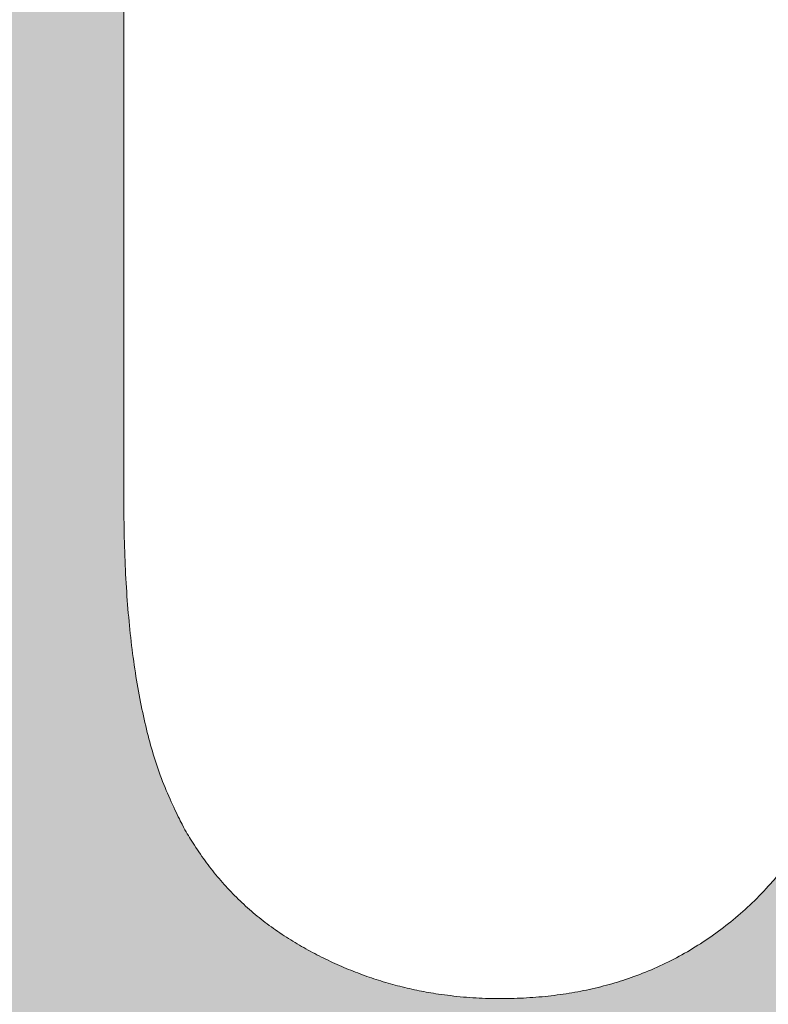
# Model space of a CAD drawing. Header units: inches. Extents: x -462 to -293, y -254 to -12.
# Tile 82 of 89: x -355.718 to -354.811, y -19.262 to -18.068. Entities that reach past the tile are written whole.
import ezdxf

# ---------------------------------------------------------------- set-up
doc = ezdxf.new("R2010")
doc.units = ezdxf.units.IN
doc.header["$LTSCALE"] = 32
doc.header["$MEASUREMENT"] = 0
doc.linetypes.add('Dash Style-1', pattern=[0.083328, 0.041656, -0.041672])
for name, color, linetype, lineweight in [('Black', 7, 'Continuous', 18), ('DashLine', 7, 'Dash Style-1', 13), ('DashLineFill', 7, 'Dash Style-1', 13), ('Drawing', 7, 'Continuous', 18), ('Metal-Black', 7, 'Continuous', 18), ('Metal-DeskStructure', 7, 'Continuous', 13), ('None', 7, 'Continuous', 18), ('SolidLine', 7, 'Continuous', 15), ('Wood_1-H', 7, 'Continuous', 13)]:
    doc.layers.add(name, color=color, linetype=linetype, lineweight=lineweight)
doc.layers.add('Metal-Leg', color=7, linetype='Continuous', lineweight=18, true_color=0x4c4c4c)
pattern_1 = [(45, (0, 0), (-1.61301565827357, 1.935715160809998), []), (45, (-1.0608, 1.0608), (-0.4723460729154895, 0.4167612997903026), [])]

# ---------------------------------------------------------------- blocks, each defined once
blk = doc.blocks.new('Group-12')
at = {"layer": 'DashLine'}
blk.add_rational_spline([(3.425889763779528, -2.559055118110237), (3.42588976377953, -37.77524409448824), (3.425889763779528, -72.99143307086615), (3.425889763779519, -74.52755905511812), (1.889763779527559, -74.52755905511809), (-11.02873622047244, -74.54730708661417), (-23.94723622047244, -74.56705511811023), (-25.24962716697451, -74.46183701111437), (-25.47623622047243, -73.17505511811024), (-27.40623622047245, -52.62205511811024), (-29.33623622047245, -32.06905511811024), (-29.64541729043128, -28.77953659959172), (-29.64523622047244, -25.47205511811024), (-29.64579921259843, -14.01555511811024), (-29.64636220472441, -2.559055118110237), (-13.11023622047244, -2.559055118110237), (3.425889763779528, -2.559055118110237)], [1, 1, 1, 0.7071067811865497, 1, 1, 1, 1, 1, 1, 1, 1, 1, 1, 1, 1, 1], degree=2, knots=[0, 0, 0, 0.3437727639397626, 0.3437727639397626, 0.3543760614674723, 0.3543760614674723, 0.4804837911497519, 0.4804837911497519, 0.4932388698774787, 0.4932388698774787, 0.6947633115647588, 0.6947633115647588, 0.7270176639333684, 0.7270176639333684, 0.838740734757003, 0.838740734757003, 1, 1, 1], dxfattribs=at)
at = {"layer": 'SolidLine'}
blk.add_rational_spline([(4.881889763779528, -2.559055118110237), (4.881889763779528, -37.77524409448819), (4.881889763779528, -72.99143307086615), (4.881889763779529, -75.98355905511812), (1.889763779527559, -75.98355905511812), (-11.02373622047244, -76.00380708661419), (-23.93723622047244, -76.02405511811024), (-26.48855720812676, -75.8181826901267), (-26.92623622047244, -73.31105511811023), (-28.85673622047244, -52.75855511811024), (-30.78723622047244, -32.20605511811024), (-31.10141317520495, -28.84703865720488), (-31.10223622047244, -25.47205511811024), (-31.10229921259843, -14.01555511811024), (-31.10236220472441, -2.559055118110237), (-13.11023622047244, -2.559055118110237), (4.881889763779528, -2.559055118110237)], [1, 1, 1, 0.7071067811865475, 1, 1, 1, 1, 1, 1, 1, 1, 1, 1, 1, 1, 1], degree=2, knots=[0, 0, 0, 0.3304669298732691, 0.3304669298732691, 0.3503210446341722, 0.3503210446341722, 0.4715008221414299, 0.4715008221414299, 0.4955201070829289, 0.4955201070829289, 0.690341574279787, 0.690341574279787, 0.7221812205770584, 0.7221812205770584, 0.83026201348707, 0.83026201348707, 1, 1, 1], dxfattribs=at)
blk = doc.blocks.new('1BRPFY-Leg_Plate (2D)')
at = {"layer": 'DashLineFill', "linetype": 'Continuous', "lineweight": 13}
h = blk.add_hatch(dxfattribs=at)
h.set_pattern_fill('Steel', color=253, style=0, pattern_type=2)
h.set_pattern_definition(pattern_1)
edge = h.paths.add_edge_path()
edge.add_arc((-1.704724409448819, -1.704724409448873), 0.125984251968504, 179.9999999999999, 269.9999999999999)
edge.add_line((-1.704724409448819, -1.830708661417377), (1.704724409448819, -1.830708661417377))
edge.add_arc((1.704724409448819, -1.704724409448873), 0.125984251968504, 270.0000000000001, 360.0000000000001)
edge.add_line((1.830708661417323, -1.704724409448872), (1.830708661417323, 1.704724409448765))
edge.add_arc((1.704724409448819, 1.704724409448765), 0.1259842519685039, 0, 90)
edge.add_line((1.704724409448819, 1.830708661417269), (-1.704724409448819, 1.830708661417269))
edge.add_arc((-1.704724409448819, 1.704724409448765), 0.1259842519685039, 90, 180)
edge.add_line((-1.830708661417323, 1.704724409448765), (-1.830708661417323, -1.704724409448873))
at = {"layer": 'SolidLine', "flags": 128}
blk.add_lwpolyline([(-0.7086614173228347, 0.9153543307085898), (-0.6884019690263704, 0.9143590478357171), (-0.668337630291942, 0.9113827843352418), (-0.6486616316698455, 0.9064542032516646), (-0.6295634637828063, 0.8996207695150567), (-0.6112270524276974, 0.8909482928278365), (-0.5938289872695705, 0.8805202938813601), (-0.5775368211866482, 0.868437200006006), (-0.5625074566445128, 0.854815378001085), (-0.5488856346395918, 0.8397860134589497), (-0.5368025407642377, 0.8234938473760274), (-0.5263745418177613, 0.8060957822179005), (-0.5177020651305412, 0.7877593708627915), (-0.5108686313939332, 0.7686612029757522), (-0.5059400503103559, 0.7489852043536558), (-0.5029637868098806, 0.7289208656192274), (-0.5019685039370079, 0.7086614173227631), (-0.5029637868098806, 0.6884019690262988), (-0.5059400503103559, 0.6683376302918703), (-0.5108686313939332, 0.6486616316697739), (-0.5177020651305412, 0.6295634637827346), (-0.5263745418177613, 0.6112270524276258), (-0.5368025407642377, 0.5938289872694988), (-0.5488856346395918, 0.5775368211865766), (-0.5625074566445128, 0.5625074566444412), (-0.5775368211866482, 0.5488856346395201), (-0.5938289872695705, 0.5368025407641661), (-0.6112270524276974, 0.5263745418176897), (-0.6295634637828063, 0.5177020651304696), (-0.6486616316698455, 0.5108686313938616), (-0.668337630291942, 0.5059400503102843), (-0.6884019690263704, 0.502963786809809), (-0.7086614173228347, 0.5019685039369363), (-0.728920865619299, 0.502963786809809), (-0.7489852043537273, 0.5059400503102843), (-0.7686612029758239, 0.5108686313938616), (-0.7877593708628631, 0.5177020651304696), (-0.8060957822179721, 0.5263745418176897), (-0.823493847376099, 0.5368025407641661), (-0.8397860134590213, 0.5488856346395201), (-0.8548153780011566, 0.5625074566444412), (-0.8684372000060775, 0.5775368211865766), (-0.8805202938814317, 0.5938289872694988), (-0.8909482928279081, 0.6112270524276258), (-0.8996207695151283, 0.6295634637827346), (-0.9064542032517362, 0.6486616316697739), (-0.9113827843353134, 0.6683376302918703), (-0.9143590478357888, 0.6884019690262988), (-0.9153543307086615, 0.7086614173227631), (-0.9143590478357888, 0.7289208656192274), (-0.9113827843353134, 0.7489852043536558), (-0.9064542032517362, 0.7686612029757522), (-0.8996207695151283, 0.7877593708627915), (-0.8909482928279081, 0.8060957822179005), (-0.8805202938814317, 0.8234938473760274), (-0.8684372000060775, 0.8397860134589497), (-0.8548153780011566, 0.854815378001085), (-0.8397860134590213, 0.868437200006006), (-0.823493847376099, 0.8805202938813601), (-0.8060957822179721, 0.8909482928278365), (-0.7877593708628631, 0.8996207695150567), (-0.7686612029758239, 0.9064542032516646), (-0.7489852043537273, 0.9113827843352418), (-0.728920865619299, 0.9143590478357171)], close=True, dxfattribs=at)
blk = doc.blocks.new('1BRPX5-Util_Bkt_Sm-F (2D)')
at = {"layer": 'DashLineFill', "linetype": 'Continuous', "lineweight": 13}
h = blk.add_hatch(dxfattribs=at)
h.set_pattern_fill('Steel', color=253, style=0, pattern_type=2)
h.set_pattern_definition(pattern_1)
edge = h.paths.add_edge_path()
edge.add_line((-4.468503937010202, 4.413385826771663), (-3.12992125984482, 4.413385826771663))
edge.add_line((-3.12992125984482, 4.413385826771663), (-3.12992125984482, -1.854330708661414))
edge.add_line((-3.12992125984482, -1.854330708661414), (-4.468503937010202, -1.854330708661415))
edge.add_line((-4.468503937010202, -1.854330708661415), (-4.468503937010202, -1.988188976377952))
edge.add_line((-4.468503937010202, -1.988188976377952), (-2.421259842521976, -1.988188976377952))
edge.add_line((-2.421259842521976, -1.988188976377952), (-2.421259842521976, -2.366141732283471))
edge.add_arc((-2.303149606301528, -2.366141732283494), 0.1181102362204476, 179.9999999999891, 270.000000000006)
edge.add_line((-2.303149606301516, -2.484251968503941), (2.303149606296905, -2.484251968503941))
edge.add_arc((2.303149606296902, -2.366141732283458), 0.1181102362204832, 270.0000000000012, 359.9999999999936)
edge.add_line((2.421259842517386, -2.366141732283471), (2.421259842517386, -1.988188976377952))
edge.add_line((2.421259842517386, -1.988188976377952), (4.468503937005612, -1.988188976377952))
edge.add_line((4.468503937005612, -1.988188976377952), (4.468503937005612, -1.854330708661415))
edge.add_line((4.468503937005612, -1.854330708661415), (3.12992125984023, -1.854330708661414))
edge.add_line((3.12992125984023, -1.854330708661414), (3.12992125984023, 4.413385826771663))
edge.add_line((3.12992125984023, 4.413385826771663), (4.468503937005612, 4.413385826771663))
edge.add_line((4.468503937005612, 4.413385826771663), (4.468503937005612, 4.547244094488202))
edge.add_line((4.468503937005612, 4.547244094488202), (2.421259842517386, 4.547244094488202))
edge.add_line((2.421259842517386, 4.547244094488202), (2.421259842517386, 4.925196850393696))
edge.add_arc((2.303149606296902, 4.925196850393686), 0.1181102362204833, 5.365542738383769e-12, 89.99999999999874)
edge.add_line((2.303149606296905, 5.043307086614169), (-2.303149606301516, 5.043307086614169))
edge.add_arc((-2.303149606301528, 4.92519685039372), 0.1181102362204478, 89.99999999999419, 180.0000000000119)
edge.add_line((-2.421259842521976, 4.925196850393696), (-2.421259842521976, 4.547244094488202))
edge.add_line((-2.421259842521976, 4.547244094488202), (-4.468503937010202, 4.547244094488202))
edge.add_line((-4.468503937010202, 4.547244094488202), (-4.468503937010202, 4.413385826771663))
at = {"layer": 'SolidLine', "flags": 128}
blk.add_lwpolyline([(-0.35867636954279, 0.4174991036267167), (-0.3885146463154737, 0.3845776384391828), (-0.4214361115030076, 0.3547393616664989), (-0.4571237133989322, 0.3282716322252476), (-0.495233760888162, 0.3054293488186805), (-0.5353992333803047, 0.2864324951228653), (-0.5772333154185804, 0.2714640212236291), (-0.6203331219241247, 0.2606680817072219), (-0.6642835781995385, 0.2541486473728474), (-0.7086614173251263, 0.2519685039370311), (-0.7530392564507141, 0.2541486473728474), (-0.7969897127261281, 0.2606680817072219), (-0.8400895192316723, 0.2714640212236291), (-0.881923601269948, 0.2864324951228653), (-0.9220890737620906, 0.3054293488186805), (-0.9601991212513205, 0.3282716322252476), (-0.995886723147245, 0.3547393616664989), (-1.028808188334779, 0.3845776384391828), (-1.058646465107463, 0.4174991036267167), (-1.085114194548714, 0.4531867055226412), (-1.107956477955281, 0.4912967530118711), (-1.126953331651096, 0.5314622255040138), (-1.141921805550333, 0.5732963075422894), (-1.15271774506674, 0.6163961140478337), (-1.159237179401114, 0.6603465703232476), (-1.161417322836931, 0.7047244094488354), (-1.159237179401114, 0.7491022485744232), (-1.15271774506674, 0.7930527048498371), (-1.141921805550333, 0.8361525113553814), (-1.126953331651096, 0.877986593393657), (-1.107956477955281, 0.9181520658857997), (-1.085114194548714, 0.9562621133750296), (-1.058646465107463, 0.991949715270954)], dxfattribs=at)
blk = doc.blocks.new('Slate-LegBrace (2D)')
at = {"layer": 'DashLineFill', "linetype": 'Continuous', "lineweight": 13}
h = blk.add_hatch(dxfattribs=at)
h.set_pattern_fill('Steel', color=253, style=0, pattern_type=2)
h.set_pattern_definition(pattern_1)
edge = h.paths.add_edge_path()
edge.add_line((-2.199587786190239, 0.1351515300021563), (-1.374775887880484, 0.1351515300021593))
edge.add_arc((3.636636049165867e-15, 0.01355418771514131), 1.380142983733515, 5.054592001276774, 174.9454079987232, ccw=False)
edge.add_line((1.374775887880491, 0.1351515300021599), (2.199718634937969, 0.1351515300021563))
edge.add_arc((6.542437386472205e-05, 0.01705725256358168), 2.202821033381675, 3.07312710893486, 176.9268728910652)
h = blk.add_hatch(dxfattribs=at)
h.set_pattern_fill('Steel', color=253, style=0, pattern_type=2)
h.set_pattern_definition(pattern_1)
edge = h.paths.add_edge_path()
edge.add_line((-2.191696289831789, 0.2375138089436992), (-1.463739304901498, 0.2375137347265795))
edge.add_arc((6.542437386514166e-05, 0.017041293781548), 1.480314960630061, 8.565281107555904, 171.4347188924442, ccw=False)
edge.add_line((1.463870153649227, 0.2375137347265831), (2.191827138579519, 0.2375138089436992))
edge.add_line((2.191827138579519, 0.2375138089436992), (2.19971863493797, 0.1351515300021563))
edge.add_line((2.19971863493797, 0.1351515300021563), (1.374775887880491, 0.1351515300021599))
edge.add_arc((3.356894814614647e-15, 0.01355418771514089), 1.380142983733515, 5.054592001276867, 174.9454079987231)
edge.add_line((-1.374775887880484, 0.1351515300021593), (-2.19958778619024, 0.1351515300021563))
edge.add_line((-2.19958778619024, 0.1351515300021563), (-2.191696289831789, 0.2375138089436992))
h = blk.add_hatch(dxfattribs=at)
h.set_pattern_fill('Steel', color=253, style=0, pattern_type=2)
h.set_pattern_definition(pattern_1)
h.paths.add_polyline_path([(-2.177118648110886, 0.237513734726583), (-2.177118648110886, 0.2775137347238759), (-2.1211904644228, 0.2775137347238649), (-2.1211904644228, 0.5187637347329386), (-1.542840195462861, 0.5187637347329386), (-1.542840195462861, 0.2775137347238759), (-1.486912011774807, 0.2775137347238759), (-1.486912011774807, 0.237513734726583)])
at = {"layer": 'DashLineFill', "flags": 128}
for points in [[(-2.199587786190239, 0.1351515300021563), (-1.374775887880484, 0.1351515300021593, -0.9154551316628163), (1.374775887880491, 0.1351515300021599), (2.199718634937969, 0.1351515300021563, 0.9477524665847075)], [(-2.191696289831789, 0.2375138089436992), (-1.463739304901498, 0.2375137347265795, -0.8606629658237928), (1.463870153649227, 0.2375137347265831), (2.191827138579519, 0.2375138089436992), (2.19971863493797, 0.1351515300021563), (1.374775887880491, 0.1351515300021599, 0.9154551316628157), (-1.374775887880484, 0.1351515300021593), (-2.19958778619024, 0.1351515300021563)]]:
    blk.add_lwpolyline(points, format="xyb", close=True, dxfattribs=at)
blk.add_lwpolyline([(-2.177118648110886, 0.237513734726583), (-2.177118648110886, 0.2775137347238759), (-2.1211904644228, 0.2775137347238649), (-2.1211904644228, 0.5187637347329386), (-1.542840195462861, 0.5187637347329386), (-1.542840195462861, 0.2775137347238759), (-1.486912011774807, 0.2775137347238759), (-1.486912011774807, 0.237513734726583)], close=True, dxfattribs=at)
blk = doc.blocks.new('TLLegSleeve (2D)')
at = {"layer": 'DashLineFill', "linetype": 'Continuous', "lineweight": 13}
h = blk.add_hatch(dxfattribs=at)
h.set_pattern_fill('Steel', color=253, style=0, pattern_type=2)
h.set_pattern_definition(pattern_1)
edge = h.paths.add_edge_path()
edge.add_line((1.08267716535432, 1.402343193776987), (1.08267716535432, 2.913385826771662))
edge.add_arc((-1.707523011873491e-13, 2.913385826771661), 1.08267716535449, 4.479377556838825e-14, 180)
edge.add_line((-1.082677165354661, 2.913385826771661), (-1.08267716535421, 1.402343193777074))
edge.add_arc((-1.332267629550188e-15, 2.886579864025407e-15), 1.771653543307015, 127.6698869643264, 412.330113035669)
edge.add_line((1.08267716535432, 1.402343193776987), (1.08267716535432, 1.402343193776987))
edge = h.paths.add_edge_path()
edge.add_arc((1.665334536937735e-15, 2.91338582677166), 0.7480314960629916, 180, 360)
edge.add_arc((1.665334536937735e-15, 2.91338582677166), 0.7480314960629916, 9.54166404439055e-15, 180)
edge.add_line((-0.7480314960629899, 2.91338582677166), (-0.7480314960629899, 2.91338582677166))
edge = h.paths.add_edge_path()
edge.add_arc((-1.723066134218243e-13, 5.70119602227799e-16), 1.437007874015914, 180, 360)
edge.add_arc((-1.723066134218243e-13, 9.149983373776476e-17), 1.437007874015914, 9.541664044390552e-15, 180)
edge.add_line((-1.437007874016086, 3.308097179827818e-16), (-1.437007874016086, 3.308097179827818e-16))
at = {"layer": 'DashLine', "color": 8, "flags": 128}
blk.add_lwpolyline([(1.653543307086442, 1.118599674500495e-14), (1.645581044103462, -0.1620755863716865), (1.621770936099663, -0.3225902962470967), (1.582342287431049, -0.4799982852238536), (1.527674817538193, -0.6327836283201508), (1.45829500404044, -0.7794749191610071), (1.374871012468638, -0.9186594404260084), (1.278206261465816, -1.048996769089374), (1.169231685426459, -1.169231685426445), (1.048996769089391, -1.278206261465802), (0.918659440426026, -1.374871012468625), (0.7794749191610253, -1.458295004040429), (0.6327836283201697, -1.527674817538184), (0.4799982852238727, -1.582342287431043), (0.3225902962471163, -1.621770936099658), (0.1620755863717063, -1.645581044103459), (8.723964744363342e-15, -1.653543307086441), (-0.162075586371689, -1.645581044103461), (-0.3225902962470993, -1.621770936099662), (-0.4799982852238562, -1.582342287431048), (-0.6327836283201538, -1.527674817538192), (-0.7794749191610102, -1.458295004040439), (-0.9186594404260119, -1.374871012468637), (-1.048996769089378, -1.278206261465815), (-1.169231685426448, -1.169231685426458), (-1.278206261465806, -1.048996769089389), (-1.374871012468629, -0.9186594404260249), (-1.458295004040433, -0.7794749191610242), (-1.527674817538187, -0.6327836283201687), (-1.582342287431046, -0.4799982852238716), (-1.621770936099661, -0.3225902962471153), (-1.645581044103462, -0.1620755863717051), (-1.653543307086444, -7.741682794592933e-15), (-1.645581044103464, 0.1620755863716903), (-1.621770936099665, 0.3225902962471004), (-1.582342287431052, 0.4799982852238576), (-1.527674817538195, 0.6327836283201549), (-1.458295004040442, 0.7794749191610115), (-1.37487101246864, 0.918659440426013), (-1.278206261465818, 1.048996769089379), (-1.169231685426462, 1.169231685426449), (-1.048996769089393, 1.278206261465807), (-0.9186594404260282, 1.37487101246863), (-0.7794749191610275, 1.458295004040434), (-0.6327836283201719, 1.527674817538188), (-0.479998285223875, 1.582342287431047), (-0.3225902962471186, 1.621770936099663), (-0.1620755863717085, 1.645581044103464), (-1.096189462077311e-14, 1.653543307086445), (0.1620755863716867, 1.645581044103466), (0.3225902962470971, 1.621770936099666), (0.479998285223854, 1.582342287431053), (0.6327836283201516, 1.527674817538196), (0.7794749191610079, 1.458295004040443), (0.9186594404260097, 1.374871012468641), (1.048996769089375, 1.278206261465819), (1.169231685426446, 1.169231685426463), (1.278206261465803, 1.048996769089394), (1.374871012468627, 0.9186594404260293), (1.458295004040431, 0.7794749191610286), (1.527674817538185, 0.6327836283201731), (1.582342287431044, 0.4799982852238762), (1.621770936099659, 0.3225902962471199), (1.64558104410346, 0.1620755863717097)], close=True, dxfattribs=at)
at = {"layer": 'DashLineFill', "flags": 128}
for points in [[(1.08267716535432, 1.402343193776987), (1.08267716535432, 2.913385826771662, 0.9999999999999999), (-1.082677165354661, 2.913385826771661), (-1.08267716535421, 1.402343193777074, 2.931618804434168), (1.08267716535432, 1.402343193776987)], [(-1.437007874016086, 3.308097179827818e-16, 0.9999999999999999), (1.437007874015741, 3.308097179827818e-16, 0.9999999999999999), (-1.437007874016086, 3.308097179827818e-16)]]:
    blk.add_lwpolyline(points, format="xyb", close=True, dxfattribs=at)
blk = doc.blocks.new('Group-28')
at = {"layer": 'SolidLine', "flags": 128}
blk.add_lwpolyline([(-10.09842519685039, -5.984251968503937, -0.414213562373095), (-8.385826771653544, -4.271653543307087, -0.414213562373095), (-6.673228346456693, -5.984251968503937, -0.414213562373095), (-8.385826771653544, -7.696850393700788, -0.414213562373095)], format="xyb", close=True, dxfattribs=at)
at = {"layer": 'Wood_1-H', "color": 7, "rotation": 270}
for name in ['1BRPX5-Util_Bkt_Sm-F (2D)', 'Slate-LegBrace (2D)', '1BRPFY-Leg_Plate (2D)', 'TLLegSleeve (2D)']:
    blk.add_blockref(name, (-8.385826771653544, -5.984251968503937), dxfattribs=at)
blk = doc.blocks.new('Group-30')
at = {"layer": 'Metal-DeskStructure', "color": 7}
blk.add_open_spline([(-0.5629921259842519, -0.4031061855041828), (-0.5629921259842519, -0.4084102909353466), (-0.5669586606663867, -0.4163664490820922), (-0.5762169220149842, -0.4216705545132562), (-0.5934108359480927, -0.424322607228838), (-0.6185404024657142, -0.424322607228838), (-0.6344117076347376, -0.4203445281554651), (-0.6436699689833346, -0.4163664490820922), (-0.6476377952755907, -0.4070842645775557), (-0.6476377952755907, -0.2008904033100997), (-0.6476377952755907, -6.474738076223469e-07), (-0.8592519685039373, -6.474738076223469e-07), (-1.070866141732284, -6.474738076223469e-07), (-1.070866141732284, -0.2008904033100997), (-1.070866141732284, -0.4070842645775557), (-1.074832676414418, -0.4163664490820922), (-1.084090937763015, -0.4203445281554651), (-1.101284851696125, -0.424322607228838), (-1.12509180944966, -0.424322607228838), (-1.142285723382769, -0.4216705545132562), (-1.151543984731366, -0.4163664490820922), (-1.155511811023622, -0.4084102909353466), (-1.155511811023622, 0), (-1.155511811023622, 0.4084102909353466), (-1.151543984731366, 0.4163664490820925), (-1.142285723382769, 0.4216705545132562), (-1.12509180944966, 0.424321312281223), (-1.101284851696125, 0.424321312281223), (-1.084090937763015, 0.4216705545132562), (-1.074832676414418, 0.4163664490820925), (-1.070866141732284, 0.4097363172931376), (-1.070866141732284, 0.2446479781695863), (-1.070866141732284, 0.08486374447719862), (-0.8592519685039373, 0.08486374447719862), (-0.6476377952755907, 0.08486374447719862), (-0.6476377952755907, 0.2446479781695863), (-0.6476377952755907, 0.4097363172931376), (-0.6436699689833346, 0.4163664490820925), (-0.6344117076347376, 0.4216705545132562), (-0.6185404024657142, 0.424321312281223), (-0.5934108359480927, 0.424321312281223), (-0.5762169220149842, 0.4216705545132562), (-0.5669586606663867, 0.4163664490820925), (-0.5629921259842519, 0.4084102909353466), (-0.5629921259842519, 0), (-0.5629921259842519, -0.4031061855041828)], degree=2, knots=[0, 0, 0, 0.00229950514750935, 0.004599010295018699, 0.006898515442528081, 0.009198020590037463, 0.01175302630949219, 0.01430803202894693, 0.01686303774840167, 0.01941804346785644, 0.1161873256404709, 0.1161873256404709, 0.218122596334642, 0.218122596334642, 0.3148918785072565, 0.3174468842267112, 0.320001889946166, 0.3225568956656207, 0.3251119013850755, 0.3276669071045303, 0.3302219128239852, 0.3327769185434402, 0.3353319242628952, 0.5295095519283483, 0.5320645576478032, 0.5346195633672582, 0.537174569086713, 0.5397295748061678, 0.5422845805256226, 0.5448395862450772, 0.5473945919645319, 0.5499495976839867, 0.6269182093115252, 0.6269182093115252, 0.7288534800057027, 0.7288534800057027, 0.8058220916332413, 0.808377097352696, 0.8109321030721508, 0.8134871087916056, 0.8160421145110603, 0.8183416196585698, 0.8206411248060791, 0.8229406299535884, 0.8252401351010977, 1, 1, 1], dxfattribs=at)
blk = doc.blocks.new('TL14_lower_leg (2D)')
at = {"layer": 'DashLine', "flags": 128}
for points in [[(-1.777195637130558e-14, 1.377952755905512), (0.1350629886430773, 1.371317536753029), (0.2688252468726, 1.351475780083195), (0.3999985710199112, 1.318618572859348), (0.5273196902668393, 1.27306234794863), (0.649562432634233, 1.215245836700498), (0.7655495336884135, 1.14572584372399), (0.8741639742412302, 1.065171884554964), (0.9743597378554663, 0.9743597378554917), (1.065171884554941, 0.8741639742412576), (1.14572584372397, 0.7655495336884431), (1.215245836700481, 0.6495624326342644), (1.273062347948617, 0.5273196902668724), (1.318618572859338, 0.3999985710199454), (1.351475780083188, 0.2688252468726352), (1.371317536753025, 0.1350629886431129), (1.377952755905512, 1.783045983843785e-14), (1.371317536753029, -0.1350629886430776), (1.351475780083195, -0.2688252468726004), (1.318618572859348, -0.3999985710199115), (1.27306234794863, -0.5273196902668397), (1.215245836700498, -0.6495624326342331), (1.145725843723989, -0.7655495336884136), (1.065171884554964, -0.8741639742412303), (0.9743597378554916, -0.9743597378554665), (0.8741639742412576, -1.065171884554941), (0.7655495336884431, -1.14572584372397), (0.6495624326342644, -1.215245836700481), (0.5273196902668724, -1.273062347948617), (0.3999985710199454, -1.318618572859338), (0.2688252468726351, -1.351475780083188), (0.135062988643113, -1.371317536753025), (1.777195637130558e-14, -1.377952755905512), (-0.1350629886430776, -1.371317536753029), (-0.2688252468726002, -1.351475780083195), (-0.3999985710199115, -1.318618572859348), (-0.5273196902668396, -1.27306234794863), (-0.6495624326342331, -1.215245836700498), (-0.7655495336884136, -1.14572584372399), (-0.8741639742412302, -1.065171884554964), (-0.9743597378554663, -0.9743597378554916), (-1.065171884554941, -0.8741639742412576), (-1.14572584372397, -0.7655495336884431), (-1.215245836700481, -0.6495624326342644), (-1.273062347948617, -0.5273196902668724), (-1.318618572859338, -0.3999985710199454), (-1.351475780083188, -0.2688252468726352), (-1.371317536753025, -0.1350629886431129), (-1.377952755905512, -1.783045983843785e-14), (-1.371317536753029, 0.1350629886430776), (-1.351475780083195, 0.2688252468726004), (-1.318618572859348, 0.3999985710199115), (-1.27306234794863, 0.5273196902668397), (-1.215245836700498, 0.6495624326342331), (-1.145725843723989, 0.7655495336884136), (-1.065171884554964, 0.8741639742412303), (-0.9743597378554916, 0.9743597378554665), (-0.8741639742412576, 1.065171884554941), (-0.7655495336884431, 1.14572584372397), (-0.6495624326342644, 1.215245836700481), (-0.5273196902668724, 1.273062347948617), (-0.3999985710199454, 1.318618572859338), (-0.2688252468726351, 1.351475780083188), (-0.135062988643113, 1.371317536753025)], [(-0.7086614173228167, 0.8700787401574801), (-0.6928397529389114, 0.8693014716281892), (-0.6771704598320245, 0.8669771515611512), (-0.6618044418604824, 0.8631281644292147), (-0.6468896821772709, 0.8577915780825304), (-0.6325698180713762, 0.8510187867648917), (-0.6189827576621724, 0.8428750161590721), (-0.6062593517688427, 0.8334386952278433), (-0.5945221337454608, 0.8228007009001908), (-0.5838841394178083, 0.8110634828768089), (-0.5744478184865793, 0.7983400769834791), (-0.5663040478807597, 0.7847530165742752), (-0.5595312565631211, 0.7704331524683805), (-0.5541946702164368, 0.7555183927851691), (-0.5503456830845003, 0.740152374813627), (-0.5480213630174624, 0.72448308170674), (-0.5472440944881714, 0.7086614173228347), (-0.5480213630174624, 0.6928397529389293), (-0.5503456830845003, 0.6771704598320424), (-0.5541946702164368, 0.6618044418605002), (-0.5595312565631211, 0.6468896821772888), (-0.5663040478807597, 0.6325698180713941), (-0.5744478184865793, 0.6189827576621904), (-0.5838841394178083, 0.6062593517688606), (-0.5945221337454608, 0.5945221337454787), (-0.6062593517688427, 0.5838841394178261), (-0.6189827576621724, 0.5744478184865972), (-0.6325698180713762, 0.5663040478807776), (-0.6468896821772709, 0.559531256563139), (-0.6618044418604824, 0.5541946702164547), (-0.6771704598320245, 0.5503456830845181), (-0.6928397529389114, 0.5480213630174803), (-0.7086614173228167, 0.5472440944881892), (-0.7244830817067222, 0.5480213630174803), (-0.7401523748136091, 0.5503456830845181), (-0.7555183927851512, 0.5541946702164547), (-0.7704331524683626, 0.559531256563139), (-0.7847530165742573, 0.5663040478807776), (-0.7983400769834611, 0.5744478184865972), (-0.811063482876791, 0.5838841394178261), (-0.8228007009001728, 0.5945221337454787), (-0.8334386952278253, 0.6062593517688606), (-0.8428750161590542, 0.6189827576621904), (-0.8510187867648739, 0.6325698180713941), (-0.8577915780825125, 0.6468896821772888), (-0.8631281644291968, 0.6618044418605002), (-0.8669771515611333, 0.6771704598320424), (-0.8693014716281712, 0.6928397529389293), (-0.8700787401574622, 0.7086614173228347), (-0.8693014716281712, 0.72448308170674), (-0.8669771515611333, 0.740152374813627), (-0.8631281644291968, 0.7555183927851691), (-0.8577915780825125, 0.7704331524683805), (-0.8510187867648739, 0.7847530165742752), (-0.8428750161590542, 0.7983400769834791), (-0.8334386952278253, 0.8110634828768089), (-0.8228007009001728, 0.8228007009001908), (-0.811063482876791, 0.8334386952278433), (-0.7983400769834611, 0.8428750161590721), (-0.7847530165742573, 0.8510187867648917), (-0.7704331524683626, 0.8577915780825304), (-0.7555183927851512, 0.8631281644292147), (-0.7401523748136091, 0.8669771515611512), (-0.7244830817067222, 0.8693014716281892)]]:
    blk.add_lwpolyline(points, close=True, dxfattribs=at)
at = {"layer": 'Metal-DeskStructure', "color": 7}
blk.add_blockref('Group-30', (0, 0), dxfattribs=at)
blk = doc.blocks.new('1BRPT9-Bracket (2D)')
at = {"layer": 'DashLineFill', "linetype": 'Continuous', "lineweight": 13}
h = blk.add_hatch(dxfattribs=at)
h.set_pattern_fill('Steel', color=253, style=0, pattern_type=2)
h.set_pattern_definition(pattern_1)
edge = h.paths.add_edge_path()
edge.add_arc((1.677931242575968, -8.488188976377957), 0.2519685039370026, 269.999999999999, 360.0000000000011)
edge.add_line((1.929899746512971, -8.488188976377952), (1.929899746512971, -7.480314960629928))
edge.add_line((1.929899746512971, -7.480314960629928), (2.323600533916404, -7.480314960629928))
edge.add_line((2.323600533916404, -7.480314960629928), (2.323600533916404, 7.461135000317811))
edge.add_line((2.323600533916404, 7.461135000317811), (1.929899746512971, 7.480314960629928))
edge.add_line((1.929899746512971, 7.480314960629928), (1.929899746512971, 8.488188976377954))
edge.add_arc((1.677931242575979, 8.488188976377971), 0.2519685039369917, 359.999999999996, 450.0000000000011)
edge.add_line((1.677931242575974, 8.740157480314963), (-2.32206875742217, 8.740157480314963))
edge.add_line((-2.32206875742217, 8.740157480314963), (-2.32206875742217, -8.74015748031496))
edge.add_line((-2.32206875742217, -8.74015748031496), (1.677931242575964, -8.74015748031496))
h = blk.add_hatch(dxfattribs=at)
h.set_pattern_fill('Steel', color=253, style=0, pattern_type=2)
h.set_pattern_definition(pattern_1)
h.paths.add_polyline_path([(-1.337816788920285, 6.899606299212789), (-1.329134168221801, 6.89917974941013), (-1.320535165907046, 6.897904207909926), (-1.312102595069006, 6.895791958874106), (-1.303917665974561, 6.89286334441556), (-1.296059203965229, 6.889146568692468), (-1.288602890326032, 6.884677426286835), (-1.281620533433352, 6.879498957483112), (-1.275179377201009, 6.873661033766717), (-1.269341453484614, 6.867219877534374), (-1.264162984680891, 6.860237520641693), (-1.259693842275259, 6.852781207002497), (-1.255977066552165, 6.844922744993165), (-1.253048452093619, 6.83673781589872), (-1.250936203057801, 6.82830524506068), (-1.249660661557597, 6.819706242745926), (-1.249234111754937, 6.811023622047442), (-1.249660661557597, 6.802341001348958), (-1.250936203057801, 6.793741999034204), (-1.253048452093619, 6.785309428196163), (-1.255977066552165, 6.777124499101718), (-1.259693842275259, 6.769266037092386), (-1.264162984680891, 6.761809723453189), (-1.269341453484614, 6.754827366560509), (-1.275179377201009, 6.748386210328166), (-1.281620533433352, 6.742548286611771), (-1.288602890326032, 6.737369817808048), (-1.296059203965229, 6.732900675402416), (-1.303917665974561, 6.729183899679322), (-1.312102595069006, 6.726255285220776), (-1.320535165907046, 6.724143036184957), (-1.329134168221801, 6.722867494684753), (-1.337816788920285, 6.722440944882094), (-1.346499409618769, 6.722867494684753), (-1.355098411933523, 6.724143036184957), (-1.363530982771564, 6.726255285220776), (-1.371715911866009, 6.729183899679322), (-1.379574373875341, 6.732900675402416), (-1.387030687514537, 6.737369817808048), (-1.394013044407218, 6.742548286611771), (-1.400454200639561, 6.748386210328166), (-1.406292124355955, 6.754827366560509), (-1.411470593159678, 6.761809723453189), (-1.41593973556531, 6.769266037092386), (-1.419656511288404, 6.777124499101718), (-1.42258512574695, 6.785309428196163), (-1.424697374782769, 6.793741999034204), (-1.425972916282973, 6.802341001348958), (-1.426399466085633, 6.811023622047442), (-1.425972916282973, 6.819706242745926), (-1.424697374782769, 6.82830524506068), (-1.42258512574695, 6.83673781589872), (-1.419656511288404, 6.844922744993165), (-1.41593973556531, 6.852781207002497), (-1.411470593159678, 6.860237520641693), (-1.406292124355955, 6.867219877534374), (-1.400454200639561, 6.873661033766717), (-1.394013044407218, 6.879498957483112), (-1.387030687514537, 6.884677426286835), (-1.379574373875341, 6.889146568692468), (-1.371715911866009, 6.89286334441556), (-1.363530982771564, 6.895791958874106), (-1.355098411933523, 6.897904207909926), (-1.346499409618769, 6.89917974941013)])
at = {"layer": 'DashLineFill', "flags": 128}
blk.add_lwpolyline([(-1.337816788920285, 6.899606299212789), (-1.329134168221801, 6.89917974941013), (-1.320535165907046, 6.897904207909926), (-1.312102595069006, 6.895791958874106), (-1.303917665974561, 6.89286334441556), (-1.296059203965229, 6.889146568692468), (-1.288602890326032, 6.884677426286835), (-1.281620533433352, 6.879498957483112), (-1.275179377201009, 6.873661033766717), (-1.269341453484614, 6.867219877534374), (-1.264162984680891, 6.860237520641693), (-1.259693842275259, 6.852781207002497), (-1.255977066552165, 6.844922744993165), (-1.253048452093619, 6.83673781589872), (-1.250936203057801, 6.82830524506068), (-1.249660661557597, 6.819706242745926), (-1.249234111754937, 6.811023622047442), (-1.249660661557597, 6.802341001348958), (-1.250936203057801, 6.793741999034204), (-1.253048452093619, 6.785309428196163), (-1.255977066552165, 6.777124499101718), (-1.259693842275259, 6.769266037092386), (-1.264162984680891, 6.761809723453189), (-1.269341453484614, 6.754827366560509), (-1.275179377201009, 6.748386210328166), (-1.281620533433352, 6.742548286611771), (-1.288602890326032, 6.737369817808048), (-1.296059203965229, 6.732900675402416), (-1.303917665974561, 6.729183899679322), (-1.312102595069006, 6.726255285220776), (-1.320535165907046, 6.724143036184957), (-1.329134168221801, 6.722867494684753), (-1.337816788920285, 6.722440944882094), (-1.346499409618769, 6.722867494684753), (-1.355098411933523, 6.724143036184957), (-1.363530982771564, 6.726255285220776), (-1.371715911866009, 6.729183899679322), (-1.379574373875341, 6.732900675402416), (-1.387030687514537, 6.737369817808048), (-1.394013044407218, 6.742548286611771), (-1.400454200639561, 6.748386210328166), (-1.406292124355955, 6.754827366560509), (-1.411470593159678, 6.761809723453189), (-1.41593973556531, 6.769266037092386), (-1.419656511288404, 6.777124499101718), (-1.42258512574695, 6.785309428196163), (-1.424697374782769, 6.793741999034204), (-1.425972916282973, 6.802341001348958), (-1.426399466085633, 6.811023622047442), (-1.425972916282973, 6.819706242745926), (-1.424697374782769, 6.82830524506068), (-1.42258512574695, 6.83673781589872), (-1.419656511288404, 6.844922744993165), (-1.41593973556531, 6.852781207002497), (-1.411470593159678, 6.860237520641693), (-1.406292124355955, 6.867219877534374), (-1.400454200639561, 6.873661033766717), (-1.394013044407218, 6.879498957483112), (-1.387030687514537, 6.884677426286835), (-1.379574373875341, 6.889146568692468), (-1.371715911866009, 6.89286334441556), (-1.363530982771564, 6.895791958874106), (-1.355098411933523, 6.897904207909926), (-1.346499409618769, 6.89917974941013)], close=True, dxfattribs=at)
blk = doc.blocks.new('Group-52')
at = {"layer": 'DashLineFill', "linetype": 'Continuous', "lineweight": 13}
h = blk.add_hatch(dxfattribs=at)
h.set_pattern_fill('Steel', color=253, style=0, pattern_type=2)
h.set_pattern_definition(pattern_1)
h.paths.add_polyline_path([(-2.066929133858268, 1.397637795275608), (2.066929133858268, 1.397637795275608), (2.066929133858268, 0.1377952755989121), (2.106299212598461, 0.1377952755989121), (2.106299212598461, -0.1377952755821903), (2.066929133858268, -0.1377952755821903), (2.066929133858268, -5.275590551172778), (2.106299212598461, -5.275590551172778), (2.106299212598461, -5.55118110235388), (2.066929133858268, -5.55118110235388), (2.066929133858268, -5.82677165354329), (-2.066929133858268, -5.82677165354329), (-2.066929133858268, -5.55118110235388), (-2.106299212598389, -5.55118110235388), (-2.106299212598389, -5.275590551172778), (-2.066929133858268, -5.275590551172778), (-2.066929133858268, -0.1377952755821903), (-2.106299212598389, -0.1377952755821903), (-2.106299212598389, 0.1377952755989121), (-2.066929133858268, 0.1377952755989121)])
blk = doc.blocks.new('TL14_upper_leg (2D)')
at = {"layer": 'DashLine', "flags": 128}
blk.add_lwpolyline([(0, 1.22047244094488), (0.1196272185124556, 1.214595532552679), (0.2381023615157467, 1.197021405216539), (0.3542844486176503, 1.167919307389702), (0.4670545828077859, 1.127569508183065), (0.5753267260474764, 1.076360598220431), (0.6780581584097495, 1.01478574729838), (0.7742595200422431, 0.9434379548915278), (0.8630043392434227, 0.8630043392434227), (0.9434379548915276, 0.7742595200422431), (1.01478574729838, 0.6780581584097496), (1.076360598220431, 0.5753267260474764), (1.127569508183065, 0.467054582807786), (1.167919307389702, 0.3542844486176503), (1.197021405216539, 0.2381023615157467), (1.214595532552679, 0.1196272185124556), (1.22047244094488, 7.47323834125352e-17), (1.214595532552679, -0.1196272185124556), (1.197021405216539, -0.2381023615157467), (1.167919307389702, -0.3542844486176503), (1.127569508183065, -0.467054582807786), (1.076360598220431, -0.5753267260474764), (1.01478574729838, -0.6780581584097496), (0.9434379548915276, -0.7742595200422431), (0.8630043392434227, -0.8630043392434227), (0.7742595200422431, -0.9434379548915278), (0.6780581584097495, -1.01478574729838), (0.5753267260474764, -1.076360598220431), (0.4670545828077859, -1.127569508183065), (0.3542844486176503, -1.167919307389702), (0.2381023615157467, -1.197021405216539), (0.1196272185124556, -1.214595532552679), (0, -1.22047244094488), (-0.1196272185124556, -1.214595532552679), (-0.2381023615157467, -1.197021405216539), (-0.3542844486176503, -1.167919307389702), (-0.4670545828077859, -1.127569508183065), (-0.5753267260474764, -1.076360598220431), (-0.6780581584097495, -1.01478574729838), (-0.7742595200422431, -0.9434379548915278), (-0.8630043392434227, -0.8630043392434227), (-0.9434379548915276, -0.7742595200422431), (-1.01478574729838, -0.6780581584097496), (-1.076360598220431, -0.5753267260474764), (-1.127569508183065, -0.467054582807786), (-1.167919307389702, -0.3542844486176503), (-1.197021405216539, -0.2381023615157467), (-1.214595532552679, -0.1196272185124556), (-1.22047244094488, 7.47323834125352e-17), (-1.214595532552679, 0.1196272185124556), (-1.197021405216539, 0.2381023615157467), (-1.167919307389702, 0.3542844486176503), (-1.127569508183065, 0.467054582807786), (-1.076360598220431, 0.5753267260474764), (-1.01478574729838, 0.6780581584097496), (-0.9434379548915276, 0.7742595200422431), (-0.8630043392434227, 0.8630043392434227), (-0.7742595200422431, 0.9434379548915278), (-0.6780581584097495, 1.01478574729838), (-0.5753267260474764, 1.076360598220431), (-0.4670545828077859, 1.127569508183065), (-0.3542844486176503, 1.167919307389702), (-0.2381023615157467, 1.197021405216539), (-0.1196272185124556, 1.214595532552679)], close=True, dxfattribs=at)
at = {"layer": 'DashLine', "color": 7}
blk.add_blockref('Group-52', (0, 0), dxfattribs=at)
blk = doc.blocks.new('Group-54')
at = {"layer": 'Metal-DeskStructure', "linetype": 'Continuous', "lineweight": 0, "true_color": 0xff0000}
h = blk.add_hatch(color=1, dxfattribs=at)
h.paths.add_polyline_path([(-2.021668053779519, -1.274606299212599), (-2.021668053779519, 1.274606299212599), (-0.9063873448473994, 1.274606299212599), (-0.825984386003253, 1.273487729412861), (-0.7505603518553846, 1.270132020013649), (-0.6801152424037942, 1.264539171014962), (-0.6146490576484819, 1.256709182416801), (-0.5541617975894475, 1.246642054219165), (-0.4986534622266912, 1.234337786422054), (-0.4481240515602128, 1.219796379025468), (-0.4025735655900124, 1.203017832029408), (-0.3605890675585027, 1.18341340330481), (-0.3207576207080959, 1.160394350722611), (-0.2830792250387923, 1.133960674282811), (-0.2475538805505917, 1.10411237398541), (-0.2141815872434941, 1.070849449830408), (-0.1829623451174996, 1.034171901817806), (-0.1538961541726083, 0.9940797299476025), (-0.1269830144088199, 0.9505729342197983), (-0.1027611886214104, 0.9047532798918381), (-0.08176893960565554, 0.8577225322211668), (-0.06400626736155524, 0.8094806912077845), (-0.04947317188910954, 0.7600277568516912), (-0.03816965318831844, 0.7093637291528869), (-0.03009571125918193, 0.6574886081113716), (-0.02525134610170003, 0.604402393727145), (-0.02363655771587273, 0.5501050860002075), (-0.02630264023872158, 0.4809719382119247), (-0.03430088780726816, 0.4145973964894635), (-0.04763130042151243, 0.3509814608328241), (-0.06629387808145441, 0.2901241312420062), (-0.09028862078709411, 0.23202540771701), (-0.1196155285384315, 0.1766852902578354), (-0.1542746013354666, 0.1241037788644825), (-0.1942658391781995, 0.0742808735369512), (-0.2398415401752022, 0.02804076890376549), (-0.2912540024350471, -0.01379234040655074), (-0.3485032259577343, -0.05121845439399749), (-0.4115892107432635, -0.08423757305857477), (-0.4805119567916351, -0.1128496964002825), (-0.5552714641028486, -0.1370548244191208), (-0.6358677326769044, -0.1568529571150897), (-0.7223007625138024, -0.172244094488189), (-0.6914852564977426, -0.1878368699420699), (-0.6625536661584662, -0.2033960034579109), (-0.6355059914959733, -0.2189214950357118), (-0.6103422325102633, -0.2344133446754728), (-0.5870623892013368, -0.2498715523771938), (-0.5656664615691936, -0.2652961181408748), (-0.5461544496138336, -0.2806870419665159), (-0.528526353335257, -0.2960443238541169), (-0.4937411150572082, -0.3297530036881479), (-0.4593595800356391, -0.3652110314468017), (-0.4253817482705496, -0.4024184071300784), (-0.3918076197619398, -0.4413751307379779), (-0.3586371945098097, -0.4820812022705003), (-0.3258704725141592, -0.5245366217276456), (-0.2935074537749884, -0.5687413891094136), (-0.2615481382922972, -0.6146955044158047), (0.1636796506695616, -1.274606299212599), (-0.2335580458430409, -1.274606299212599), (-0.5618991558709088, -0.7707919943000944), (-0.5969114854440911, -0.7177646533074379), (-0.6303594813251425, -0.667950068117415), (-0.6622431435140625, -0.6213482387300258), (-0.6925624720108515, -0.57795916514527), (-0.7213174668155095, -0.5377828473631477), (-0.7485081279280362, -0.5008192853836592), (-0.7741344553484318, -0.4670684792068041), (-0.7981964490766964, -0.4365304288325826), (-0.8211735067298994, -0.408532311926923), (-0.8435450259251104, -0.3824013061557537), (-0.8653110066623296, -0.3581374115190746), (-0.8864714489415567, -0.3357406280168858), (-0.907026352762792, -0.3152109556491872), (-0.9269757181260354, -0.2965483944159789), (-0.9463195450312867, -0.2797529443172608), (-0.9650578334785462, -0.264824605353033), (-0.9835185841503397, -0.2513512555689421), (-1.002029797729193, -0.2389207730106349), (-1.020591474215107, -0.2275331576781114), (-1.03920361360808, -0.2171884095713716), (-1.057866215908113, -0.2078865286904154), (-1.076579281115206, -0.1996275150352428), (-1.09534280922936, -0.192411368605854), (-1.114156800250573, -0.1862380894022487), (-1.129261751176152, -0.182958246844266), (-1.146587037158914, -0.1801157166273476), (-1.166132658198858, -0.1777104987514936), (-1.187898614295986, -0.1757425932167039), (-1.211884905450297, -0.1742120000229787), (-1.238091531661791, -0.1731187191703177), (-1.266518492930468, -0.1724627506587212), (-1.297165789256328, -0.172244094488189), (-1.677179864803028, -0.172244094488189), (-1.677179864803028, -1.274606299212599)])
h.paths.add_polyline_path([(-1.677179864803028, 0.1033464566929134), (-0.9720553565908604, 0.1033464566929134), (-0.9173711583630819, 0.1041370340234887), (-0.8658156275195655, 0.1065087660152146), (-0.8173887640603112, 0.1104616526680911), (-0.7720905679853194, 0.1159956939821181), (-0.7299210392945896, 0.1231108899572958), (-0.6908801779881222, 0.131807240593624), (-0.654967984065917, 0.1420847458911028), (-0.6221844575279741, 0.1539434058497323), (-0.591907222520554, 0.1675514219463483), (-0.5635139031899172, 0.183076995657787), (-0.5370044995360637, 0.2005201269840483), (-0.5123790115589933, 0.2198808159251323), (-0.4896374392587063, 0.2411590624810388), (-0.4687797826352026, 0.2643548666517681), (-0.4498060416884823, 0.2894682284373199), (-0.4327162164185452, 0.3164991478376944), (-0.4175775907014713, 0.3447916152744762), (-0.4044574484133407, 0.3736896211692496), (-0.3933557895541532, 0.4031931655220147), (-0.3842726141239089, 0.4333022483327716), (-0.3772079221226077, 0.4640168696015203), (-0.3721617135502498, 0.4953370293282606), (-0.369133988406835, 0.5272627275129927), (-0.3681247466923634, 0.5597939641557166), (-0.3700927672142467, 0.6066395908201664), (-0.3759968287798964, 0.6513658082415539), (-0.3858369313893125, 0.693972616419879), (-0.399613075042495, 0.7344600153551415), (-0.417325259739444, 0.7728280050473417), (-0.4389734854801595, 0.8090765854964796), (-0.4645577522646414, 0.8432057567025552), (-0.4940780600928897, 0.8752155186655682), (-0.5278540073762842, 0.9042311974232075), (-0.5662051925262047, 0.9293781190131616), (-0.609131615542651, 0.9506562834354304), (-0.6566332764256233, 0.9680656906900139), (-0.7087101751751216, 0.9816063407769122), (-0.7653623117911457, 0.9912782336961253), (-0.8265896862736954, 0.9970813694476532), (-0.8923922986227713, 0.9990157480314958), (-1.677179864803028, 0.9990157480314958)])
at = {"layer": 'Metal-DeskStructure', "color": 7}
for points, knots in [([(-2.021668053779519, -1.274606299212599), (-2.021668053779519, 0), (-2.021668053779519, 1.274606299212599), (-1.464027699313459, 1.274606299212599), (-0.5748176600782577, 1.274606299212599), (-0.2303294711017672, 1.131429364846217), (-0.02363655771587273, 0.7697165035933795), (-0.02363655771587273, 0.2680552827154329), (-0.3648951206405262, -0.1194935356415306), (-0.7223007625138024, -0.172244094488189), (-0.595270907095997, -0.2346824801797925), (-0.528526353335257, -0.2960443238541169), (-0.3885779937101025, -0.4273803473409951), (-0.2615481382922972, -0.6146955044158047), (-0.04893424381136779, -0.9446509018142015), (0.1636796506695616, -1.274606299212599), (-0.03493919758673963, -1.274606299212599), (-0.2335580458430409, -1.274606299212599), (-0.397728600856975, -1.022699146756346), (-0.561899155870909, -0.7707919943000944), (-0.7050771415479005, -0.5522571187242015), (-0.8913157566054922, -0.3208037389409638), (-1.0387999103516, -0.2088454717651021), (-1.114156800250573, -0.1862380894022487), (-1.170135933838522, -0.172244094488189), (-1.487172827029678, -0.172244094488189), (-1.677179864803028, -0.172244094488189), (-1.677179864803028, -0.7234251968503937), (-1.677179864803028, -1.274606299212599), (-1.849423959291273, -1.274606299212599), (-2.021668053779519, -1.274606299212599)], [0, 0, 0, 0.1376097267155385, 0.1376097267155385, 0.1978139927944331, 0.2336110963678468, 0.2694081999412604, 0.305205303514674, 0.3511799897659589, 0.3971546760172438, 0.3971546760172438, 0.415167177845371, 0.415167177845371, 0.4532969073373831, 0.4532969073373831, 0.5194264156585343, 0.5194264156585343, 0.5528882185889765, 0.5528882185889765, 0.6035447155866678, 0.6035447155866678, 0.6475600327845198, 0.6915753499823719, 0.735590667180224, 0.735590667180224, 0.7678723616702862, 0.8161582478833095, 0.8161582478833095, 0.95622815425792, 0.95622815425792, 1, 1, 1]), ([(-1.677179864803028, 0.1033464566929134), (-1.324617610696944, 0.1033464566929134), (-0.7470612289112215, 0.1033464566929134), (-0.4973076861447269, 0.2045403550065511), (-0.3681247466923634, 0.4284579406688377), (-0.3681247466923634, 0.7514152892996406), (-0.620031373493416, 0.9990157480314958), (-1.2847860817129, 0.9990157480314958), (-1.677179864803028, 0.9990157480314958), (-1.677179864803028, 0.5511811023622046), (-1.677179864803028, 0.1033464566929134)], [0, 0, 0, 0.1307339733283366, 0.2141642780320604, 0.2975945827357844, 0.3810248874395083, 0.5027510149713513, 0.6244771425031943, 0.7998494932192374, 0.7998494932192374, 1, 1, 1])]:
    blk.add_open_spline(points, degree=2, knots=knots, dxfattribs=at)
blk = doc.blocks.new('SlateLegLocator-R3')
at = {"color": 255, "linetype": 'Dash Style-1', "lineweight": 5}
blk.add_wipeout([(-2.106299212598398, 1.3779527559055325), (2.1062992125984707, 1.3779527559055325), (2.1062992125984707, -5.807086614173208), (-2.106299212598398, -5.807086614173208)], dxfattribs=at).dxf.layer = 'Black'
at = {"layer": 'Metal-DeskStructure', "color": 7}
blk.add_blockref('Group-54', (0, 0), dxfattribs=at)
blk = doc.blocks.new('StructEnd-R3 (2D)')
at = {"layer": 'Metal-Black', "color": 7}
blk.add_blockref('1BRPT9-Bracket (2D)', (-0.0001991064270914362, -6.10236220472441), dxfattribs=at)
at = {"layer": 'Metal-Leg', "color": 7}
blk.add_blockref('TL14_upper_leg (2D)', (0, 0), dxfattribs=at)
at = {"layer": 'Metal-DeskStructure', "color": 7}
blk.add_blockref('SlateLegLocator-R3', (0, 0), dxfattribs=at)
blk = doc.blocks.new('Group-66')
at = {"layer": 'None'}
for name in ['Group-28', 'Group-12']:
    blk.add_blockref(name, (0, 0), dxfattribs=at)
at = {"layer": 'SolidLine', "color": 7, "rotation": 270}
blk.add_blockref('TL14_lower_leg (2D)', (-8.30708661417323, -5.984251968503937), dxfattribs=at)
blk.add_blockref('StructEnd-R3 (2D)', (-8.30708661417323, -5.984251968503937), dxfattribs=at)
blk = doc.blocks.new('SL Runoff Utility L Desk2 (2D)')
at = {"layer": 'None'}
blk.add_blockref('Group-66', (0, 0), dxfattribs=at)
at = {"layer": 'Drawing', "color": 0, "flags": 1}
for tag in ['Tag', 'Catalog', 'Option1', 'Option2', 'Option3', 'Option4', 'Option5', 'Option6', 'Option7', 'Option8', 'Option9', 'Option10', 'Option11', 'Option12', 'Custom', 'FinishGroup', 'Discount', 'Item2', 'Item3', 'Item6', 'Item9', 'Item10', 'Item12', 'Item13', 'Item16', 'Item19', 'Item20', 'Item21', 'Item22', 'Item23', 'Item24', 'Item25', 'Item8', 'Item18', 'Item1', 'Item4', 'Item5', 'Item7', 'Item11', 'Item14', 'Item15', 'Item17']:
    blk.add_attdef(tag, (-64.77952755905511, -74.68547244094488), '', height=0.007086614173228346, dxfattribs=at)

msp = doc.modelspace()

# ---------------------------------------------------------------- block references
at = {"layer": 'Drawing'}
msp.add_blockref('SL Runoff Utility L Desk2 (2D)', (-347.3884579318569, -13.63889082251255), dxfattribs=at)

doc.saveas('drawing.dxf')
